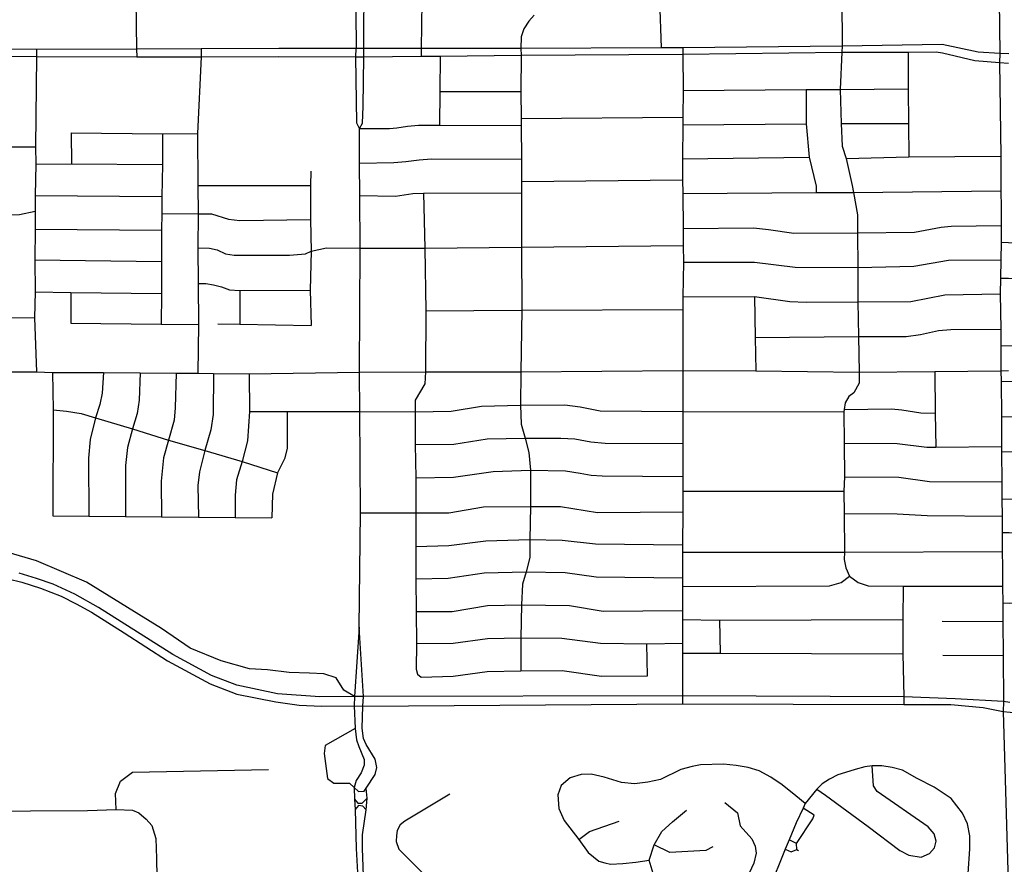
# Model space of a CAD drawing. Header units: millimetres. Extents: x 35 to 72953, y -43 to 70184.
# Tile 82 of 204: x 41919 to 44386, y 27070 to 29185. Entities that reach past the tile are written whole.
import ezdxf

# ---------------------------------------------------------------- set-up
doc = ezdxf.new("R2010")
doc.units = ezdxf.units.MM
doc.layers.add('roads_2', color=2, linetype='Continuous')
doc.layers.add('roads_3', color=3, linetype='Continuous')

msp = doc.modelspace()

# ---------------------------------------------------------------- linework, layer by layer
at = {"layer": 'roads_2'}
for points in [[(41152.56, 28305.61), (41345.16, 28304.83), (41465.17, 28303.61), (41550.7, 28302.73), (41961.09, 28302.87), (42001.21, 28301.53), (42128.67, 28300.84), (42220.87, 28300.64), (42310.94, 28299.31), (42365.62, 28299.45), (42404.3, 28298.84), (42494.09, 28297.93), (42770.45, 28301.92)], [(42770.45, 28301.92), (42935.66, 28302.98)], [(42935.66, 28302.98), (43174.69, 28302.74), (43580.35, 28306.3), (43763.3, 28305.12), (44021.89, 28302.38), (44211.23, 28304.07), (44376.76, 28305.32)], [(44376.76, 28305.32), (44396.13, 28305.82)], [(41855.22, 27792.93), (41924.29, 27776.42), (41971.53, 27760.85), (42022.74, 27740.78), (42060.34, 27722.1), (42098.83, 27700.6), (42180.6, 27649.17), (42289.09, 27579.24), (42395.94, 27521.4), (42463.11, 27495.7), (42560.6, 27476.06), (42618.78, 27468.14), (42675.12, 27465.35), (42757.05, 27466.29), (42778.67, 27465.96)], [(42780.08, 27489.82), (42757.69, 27489.7), (42671.11, 27489.23), (42565.05, 27496.1), (42463.09, 27518.25), (42399.39, 27542.8), (42302.61, 27595.08), (42116.62, 27712.71), (42056.89, 27746.18), (42002.97, 27771.33), (41960.98, 27785.67), (41918.04, 27798.68)]]:
    msp.add_lwpolyline(points, dxfattribs=at)
at = {"layer": 'roads_3'}
for points in [[(42750.6, 30722.12), (42750.33, 30653.39), (42750.15, 30524.96), (42753.59, 30215.05), (42755.33, 29927.02), (42756.48, 29678.2), (42759.19, 29494.38), (42760.48, 29297.54), (42761.61, 29112.81)], [(42770.64, 28912.46), (42778.07, 28925.92), (42779.21, 28966.98), (42781.42, 29091.71), (42781.4, 29112.74), (42781.87, 29291.73), (42777.66, 29434.09), (42777.26, 29494.56), (42774.56, 29677.58), (42774.55, 29678.38), (42773.4, 29926.62), (42773.4, 29927.11), (42772.75, 30035.28), (42771.67, 30214.88), (42771.67, 30215.2), (42768.22, 30525.05), (42773.46, 30721.85)], [(44013.24, 29797.87), (44013.56, 29714.3), (44013.16, 29651.96), (44009.75, 29631.9), (43977.26, 29554.31), (43977.66, 29463.41), (43977.63, 29361.4), (43977.63, 29345.19), (43979.05, 29267.31), (43978.45, 29238.53), (43979.65, 29118.59), (43978.7, 29103.75), (43974.59, 29010.21), (43977.01, 28924.33), (43979.8, 28867.6), (43989.32, 28836.72), (44004.45, 28769.84), (44008.02, 28752.24), (44017.5, 28696.36), (44018.03, 28650.87), (44018.93, 28564.45), (44018.73, 28478.04), (44020.61, 28391.47), (44021.89, 28302.38)], [(42926.71, 29432.73), (42928.08, 29334.32), (42922.3, 29282.82), (42926.2, 29229.08), (42925.06, 29112.21), (42924.89, 29093.6)], [(44371.32, 29367.32), (44374.45, 29099.68), (44373.85, 29077.57), (44376.92, 28842.53), (44377.08, 28756.19), (44377.89, 28714.71), (44377.85, 28669.55), (44377.61, 28627.69), (44376.78, 28583.72), (44375.96, 28537.49), (44374.97, 28497.92), (44376.7, 28409.88)], [(42209.98, 29233.93), (42211.61, 29110.5), (42212.09, 29091.47)], [(43521.86, 29235.17), (43525.71, 29114.3)], [(43208.26, 29196.18), (43194.79, 29180.77), (43182.03, 29161.5), (43175.06, 29142.04), (43174.12, 29112.62), (43174.97, 29096.11), (43174.37, 29004.47), (43175.42, 28937.53), (43175.06, 28919.41), (43176.24, 28835.23), (43176.36, 28779.23), (43175.98, 28751.04), (43176.55, 28615.3), (43176.58, 28457.09), (43174.69, 28302.74), (43173.26, 28219.62), (43175.21, 28172.03), (43185.31, 28136.69), (43194.43, 28100.7), (43199.09, 28056.34), (43198.36, 27965.75), (43197.35, 27883.02), (43197.28, 27837.86), (43187.77, 27801.82), (43178.7, 27771.11), (43175.76, 27719.08), (43174.82, 27636.53), (43174.46, 27554.5)], [(44396.61, 29098.8), (44374.45, 29099.68), (44320.12, 29103.32), (44230, 29122.26), (43979.65, 29118.59), (43580.61, 29114.37), (43525.71, 29114.3), (43174.12, 29112.62), (42925.06, 29112.21), (42781.4, 29112.74), (42761.61, 29112.81), (42568.37, 29112.12), (42373.46, 29112.08), (42211.61, 29110.5), (41961.07, 29110.37), (41373.07, 29112.35), (41152.4, 29113.54), (41136.19, 29113.82)], [(41961.07, 29110.37), (41961.07, 29092.17), (41958.71, 28866.64), (41959.11, 28822.65), (41957.63, 28744.36), (41957.77, 28704.92), (41957.79, 28660.49), (41957.02, 28583.71), (41957.46, 28502.87), (41956.24, 28438.21), (41961.09, 28302.87)], [(42373.46, 29112.08), (42373.27, 29091.83), (42364.75, 28899.62), (42365.2, 28769.08), (42365.86, 28698.87), (42365.6, 28613.31), (42366.05, 28523.74), (42366.8, 28421.69), (42365.62, 28299.45)], [(42770.64, 28912.46), (42763.91, 28925.91), (42761.43, 29091.45), (42761.61, 29112.81)], [(43580.61, 29114.37), (43580.61, 29098.28), (43580.79, 29007.49), (43580.56, 28940.28), (43580.5, 28921.71), (43579.79, 28836.08), (43579.07, 28783.63), (43580.25, 28749.53), (43581.02, 28661.69), (43581.34, 28618.85), (43581.83, 28577.67), (43580.56, 28490.41), (43580.63, 28458.96), (43580.35, 28306.3), (43580.64, 28203.88), (43580, 28123.58), (43580.36, 28040.63), (43580.57, 28003.67), (43579.89, 27952.33), (43579.84, 27869.4), (43579.83, 27851.41), (43579.78, 27786.84), (43579.77, 27765.34), (43579.73, 27704.78), (43579.72, 27682.28), (43579.69, 27623.31), (43579.67, 27598.28), (43579.6, 27491.76), (43579.59, 27471.51)], [(41373.32, 29094.11), (41961.07, 29092.17), (42212.09, 29091.47), (42373.27, 29091.83), (42568.4, 29092.15), (42761.43, 29091.45), (42781.42, 29091.71), (42924.89, 29093.6), (42972.58, 29093.42), (43174.97, 29096.11), (43580.61, 29098.28), (43978.7, 29103.75), (44145.08, 29103.71), (44215.01, 29104.58), (44230.82, 29101.81), (44311.45, 29082.86), (44373.85, 29077.57), (44396.2, 29075.68)], [(42972.58, 29093.42), (42971.92, 29005.22), (42970.92, 28920.82)], [(44145.08, 29103.71), (44144.72, 29011.38), (44145.82, 28924.7), (44146.63, 28840.87)], [(43580.79, 29007.49), (43889.38, 29010), (43974.59, 29010.21), (44144.72, 29011.38)], [(43889.38, 29010), (43889.52, 28924.24), (43896.48, 28840.23), (43914.34, 28767.44), (43914.51, 28751.66)], [(42971.92, 29005.22), (43174.37, 29004.47)], [(43175.42, 28937.53), (43580.56, 28940.28)], [(42769.68, 27663.25), (42773.01, 27949.37), (42771.15, 28203.93), (42770.45, 28301.92), (42771.56, 28612.51), (42770.85, 28744.16), (42769.96, 28825.02), (42770.64, 28912.46)], [(42770.64, 28912.46), (42845.29, 28912.57), (42863.6, 28913.65), (42890.5, 28917.98), (42918.06, 28920.55), (42970.92, 28920.82), (43175.06, 28919.41)], [(43580.5, 28921.71), (43889.52, 28924.24)], [(43977.01, 28924.33), (44145.82, 28924.7)], [(42047.88, 28901.16), (42276.7, 28899.23), (42364.75, 28899.62)], [(42047.88, 28901.16), (42049.13, 28823.32)], [(42276.7, 28899.23), (42276.72, 28821.73), (42275.08, 28741.66), (42275.26, 28699.55), (42274.21, 28657.79), (42274.58, 28579.52), (42274.16, 28499.3), (42273.34, 28422.5)], [(41139.57, 28855.06), (41156.99, 28854.68), (41239.03, 28854.32), (41267.97, 28859.3), (41301.02, 28867.27), (41327.46, 28870.31), (41372, 28870.26), (41576.85, 28866.3), (41863.49, 28866.52), (41958.71, 28866.64)], [(42769.96, 28825.02), (42856.31, 28826.65), (42886.03, 28829.33), (42920.1, 28834.11), (42950.68, 28836.28), (43176.24, 28835.23)], [(43579.79, 28836.08), (43896.48, 28840.23)], [(43989.32, 28836.72), (44146.63, 28840.87), (44376.92, 28842.53)], [(41959.11, 28822.65), (42049.13, 28823.32), (42276.72, 28821.73)], [(42648.6, 28805.75), (42647.72, 28769.67), (42647.61, 28684.53), (42649.24, 28604.72), (42646.88, 28507.28), (42649.22, 28419.03)], [(42365.2, 28769.08), (42647.72, 28769.67)], [(43176.36, 28779.23), (43579.07, 28783.63)], [(41957.63, 28744.36), (42275.08, 28741.66)], [(42770.85, 28744.16), (42860.52, 28742.7), (42903.94, 28749.35), (42930.91, 28750.35), (43175.98, 28751.04)], [(42930.91, 28750.35), (42934.1, 28612.28), (42936.67, 28456), (42935.66, 28302.98)], [(43580.25, 28749.53), (43914.51, 28751.66), (44008.02, 28752.24), (44377.08, 28756.19)], [(41140.01, 28686.8), (41155.64, 28685.78), (41253.54, 28686.41), (41281.62, 28692.3), (41308.92, 28695.82), (41335.87, 28698.62), (41491.86, 28697.97), (41575.71, 28699.15), (41732.45, 28695.76), (41865.26, 28695.43), (41918.91, 28696.64), (41957.77, 28704.92)], [(42275.26, 28699.55), (42365.86, 28698.87), (42399.63, 28698.45), (42442.24, 28685.27), (42470.6, 28681.7), (42647.61, 28684.53)], [(43581.02, 28661.69), (43757.28, 28663.06), (43794.9, 28659.64), (43858.42, 28650.31), (44018.03, 28650.87), (44160.37, 28652.49), (44227.86, 28665.18), (44252.73, 28667.55), (44377.85, 28669.55)], [(41957.79, 28660.49), (42274.21, 28657.79)], [(42365.6, 28613.31), (42394.19, 28612.49), (42413.48, 28608.51), (42434.45, 28598.11), (42456.35, 28594.99), (42595.31, 28595.38), (42634.74, 28598.74), (42649.24, 28604.72), (42687.37, 28613.72), (42771.56, 28612.51), (42934.1, 28612.28), (43176.55, 28615.3), (43581.34, 28618.85)], [(44377.61, 28627.69), (44396.22, 28627.01), (44494.41, 28623.37), (44571.54, 28609.32), (44700.51, 28607.14), (44798.92, 28576.9), (44864.28, 28540.09), (44921.81, 28488.47), (44966.71, 28419.77), (44994.92, 28357.54), (45008.6, 28303.92), (45013.87, 28103.87)], [(41957.02, 28583.71), (42274.58, 28579.52)], [(43581.83, 28577.67), (43760.05, 28577.68), (43861.64, 28565.34), (44018.93, 28564.45), (44158.77, 28567.23), (44246.11, 28582.3), (44376.78, 28583.72)], [(42366.05, 28523.74), (42385.62, 28523.94), (42404.83, 28520.97), (42424.99, 28515.45), (42444.46, 28508.48), (42470.27, 28506.5), (42646.88, 28507.28)], [(44375.96, 28537.49), (44395.84, 28537.17), (44487.95, 28535.62), (44588.49, 28522.34), (44667.98, 28522.94), (44745.64, 28505.61), (44804.48, 28475.77), (44854.17, 28430.81), (44890.12, 28375.52), (44910.35, 28330.31), (44921.37, 28276.89), (44921.42, 28117.58), (44935.24, 28066.98), (44952.63, 28037.87), (44970.11, 28020.89), (45000.51, 28001.9), (45028.36, 27990.66), (45061.3, 27986.82), (45124.24, 27986.61), (45248.15, 27984.84), (45262.17, 27989.29), (45276.55, 28003.09)], [(41957.46, 28502.87), (42047.11, 28501.75), (42274.16, 28499.3)], [(42047.11, 28501.75), (42046.78, 28424.49)], [(42470.27, 28506.5), (42470.49, 28422.45)], [(43580.56, 28490.41), (43759.98, 28491.36), (43847.99, 28479.38), (43889.61, 28477.06), (44018.73, 28478.04), (44151.85, 28478.81), (44236.65, 28495.73), (44374.97, 28497.92)], [(43759.98, 28491.36), (43761.19, 28388.5), (43763.3, 28305.12)], [(41346.33, 28443), (41729.66, 28440.2), (41956.24, 28438.21)], [(42936.67, 28456), (43176.58, 28457.09), (43580.63, 28458.96)], [(42046.78, 28424.49), (42273.34, 28422.5), (42366.8, 28421.69)], [(42415.49, 28422.84), (42470.49, 28422.45), (42649.22, 28419.03)], [(43761.19, 28388.5), (44020.61, 28391.47), (44139.38, 28391.17), (44175.42, 28396.72), (44220.66, 28406.17), (44251.37, 28408.83), (44376.7, 28409.88)], [(44376.7, 28409.88), (44376.99, 28368.43), (44376.76, 28305.32)], [(44376.99, 28368.43), (44496.07, 28366.63), (44570.42, 28350.36), (44653.64, 28350.06), (44693.26, 28339.37), (44724.51, 28316.64)], [(42001.21, 28301.53), (42003.13, 28207.33), (42002.18, 27941.87)], [(42128.67, 28300.84), (42125.69, 28249.17), (42120.03, 28220.92), (42108.57, 28188.03), (42095.76, 28133.52), (42091.37, 28086.87), (42092.27, 27941.09)], [(42220.87, 28300.64), (42218.6, 28232.18), (42213.69, 28198.33), (42201.83, 28159.83), (42189.4, 28113.24), (42183.91, 28068.63), (42184.31, 27940.3)], [(42310.94, 28299.31), (42308.83, 28212.89), (42305.61, 28181.88), (42291.97, 28131.45), (42279.4, 28087.5), (42273.21, 28028.92), (42274.11, 27939.53)], [(42404.3, 28298.84), (42403.76, 28195.65), (42397.91, 28158.01), (42383.03, 28105.74), (42369.56, 28052.39), (42365.66, 28017.79), (42367.36, 27938.73)], [(42494.09, 28297.93), (42495.1, 28203.89), (42490.06, 28129.96), (42476.22, 28077.95), (42462.31, 28032.72), (42459.02, 27994.39), (42458.64, 27937.95)], [(42935.66, 28302.98), (42933.59, 28273.18), (42909.45, 28232.17), (42909.38, 28202.98)], [(44021.89, 28302.38), (44021.86, 28274.08), (44008.92, 28250.01), (43995.75, 28241.16), (43986.59, 28225.3), (43984.37, 28208.62)], [(44211.23, 28304.07), (44212.81, 28199), (44214.46, 28114.03)], [(44376.76, 28305.32), (44377.62, 28279.78), (44378.26, 28191.11), (44378.8, 28115.57), (44378.9, 28102.43), (44379.44, 28027.15), (44379.75, 27984.21), (44380.05, 27941.63), (44380.25, 27900.74), (44380.69, 27853.07), (44380.96, 27814.25), (44381.31, 27766.13), (44381.61, 27724.06), (44381.94, 27677.98), (44382.56, 27592.58), (44383.39, 27476.98)], [(44377.62, 28279.78), (44491.71, 28278.37), (44581.4, 28260.8), (44651.68, 28262.85), (44661.96, 28253.37), (44661.52, 28088.57), (44677.75, 28013.87), (44702.25, 27954.12), (44735.71, 27898.6), (44750.32, 27878.6), (44771.93, 27853.13), (44801.12, 27824.61), (44829.55, 27802.54), (44865.68, 27778.94), (44904.24, 27759), (44948.26, 27743.32), (44978.09, 27735.93), (45010.97, 27729.51), (45047.58, 27727.06), (45123.34, 27726.24), (45382.35, 27724.61)], [(42909.38, 28202.98), (43000.31, 28204.27), (43075.93, 28217.21), (43173.26, 28219.62), (43284.92, 28220.18), (43323.08, 28215.41), (43373.6, 28204.99), (43580.64, 28203.88), (43983.93, 28202.56)], [(42003.13, 28207.33), (42036.37, 28204.6), (42072.69, 28198.71), (42108.57, 28188.03), (42201.83, 28159.83), (42291.97, 28131.45), (42383.03, 28105.74), (42476.22, 28077.95), (42565.11, 28049.91)], [(42495.1, 28203.89), (42589.33, 28203.82), (42771.15, 28203.93)], [(42589.33, 28203.82), (42589.24, 28110.63), (42582.56, 28085.24), (42565.11, 28049.91), (42552.46, 27996.69), (42550.96, 27937.17)], [(42771.15, 28203.93), (42909.38, 28202.98)], [(42909.38, 28202.98), (42909.37, 28121.29), (42911.37, 28037.73), (42911.3, 27949.53), (42911.11, 27865.62), (42911.39, 27784.38), (42912.57, 27702.34), (42913.12, 27622.71), (42912.43, 27558.62), (42915.62, 27545.85), (42924.98, 27538.06)], [(43984.37, 28208.62), (43983.93, 28202.56), (43984.2, 28124.44), (43984.98, 28039.88), (43983.53, 28003.69)], [(43984.37, 28208.62), (44102.93, 28210.05), (44128.9, 28208), (44176.26, 28200.51), (44212.81, 28199)], [(44378.26, 28191.11), (44503.03, 28190.05), (44563.92, 28177.43), (44576.75, 28164.05), (44578.17, 28090.1), (44593.7, 27990.44), (44623.33, 27914.79), (44667.16, 27841.04), (44735.55, 27763.58), (44787.16, 27722.79), (44862.13, 27676), (44944.36, 27646.97), (45032.23, 27636.5), (45122.79, 27639.4), (45215.44, 27637.53), (45294.7, 27637.65), (45382.9, 27636.77), (45410.2, 27652.48)], [(42909.37, 28121.29), (43006.7, 28121.48), (43089.76, 28135.47), (43185.31, 28136.69), (43274.3, 28136.59), (43309.74, 28134.85), (43349.8, 28127.72), (43385.83, 28123.96), (43580, 28123.58)], [(43984.2, 28124.44), (44117.12, 28123.63), (44191.94, 28114.54), (44214.46, 28114.03), (44378.8, 28115.57)], [(44378.9, 28102.43), (44488.84, 28104.37), (44488.7, 28056.17)], [(44380.25, 27900.74), (44397.81, 27900.81), (44560.05, 27899.24), (44589.85, 27902.91), (44623.33, 27914.79), (44702.25, 27954.12), (44779.11, 27992.25), (44858.38, 28029.46), (44935.24, 28066.98), (45013.87, 28103.87)], [(42911.37, 28037.73), (43005.79, 28039.29), (43104.77, 28053.41), (43199.09, 28056.34), (43286.61, 28055.09), (43322.77, 28049.11), (43350.99, 28043.89), (43378.17, 28042.16), (43580.36, 28040.63)], [(43984.98, 28039.88), (44121.58, 28038.73), (44198.34, 28028.41), (44379.44, 28027.15)], [(43580.57, 28003.67), (43983.53, 28003.69)], [(43983.53, 28003.69), (43984.74, 27948.06), (43985.48, 27851.67), (43984.56, 27832.82), (43988.25, 27811.64), (43998.14, 27791.05)], [(44379.75, 27984.21), (44550.35, 27984.51), (44593.7, 27990.44)], [(42773.01, 27949.37), (42911.3, 27949.53), (42994.45, 27949.63), (43081.07, 27964.9), (43198.36, 27965.75), (43273.9, 27965.64), (43366.55, 27950.88), (43579.89, 27952.33)], [(43984.74, 27948.06), (44117.24, 27947.65), (44192.56, 27942.86), (44380.05, 27941.63)], [(42002.18, 27941.87), (42092.27, 27941.09), (42184.31, 27940.3), (42274.11, 27939.53), (42367.36, 27938.73), (42458.64, 27937.95), (42550.96, 27937.17)], [(42757.69, 27489.7), (42731.15, 27505.95), (42711.61, 27536.39), (42680.77, 27546.9), (42645.11, 27548.59), (42593.79, 27550.26), (42539.85, 27556.27), (42494.61, 27558.81), (42424.13, 27579.51), (42346.28, 27611.05), (42274.42, 27659.85), (42086.4, 27776.51), (41961.08, 27829.18), (41812.29, 27873.17)], [(42911.11, 27865.62), (42993.76, 27867.6), (43086.45, 27879.72), (43197.35, 27883.02), (43278.13, 27881.34), (43361.69, 27871.83), (43579.84, 27869.4)], [(43579.83, 27851.41), (43985.48, 27851.67), (44380.69, 27853.07)], [(42911.39, 27784.38), (42992.13, 27786.14), (43082.95, 27799.58), (43187.77, 27801.82), (43285.25, 27800.68), (43363.41, 27789.84), (43579.78, 27786.84)], [(43579.77, 27765.34), (43947.36, 27767.26), (43977, 27775.61), (43998.14, 27791.05), (44019.88, 27775.38), (44044.34, 27766.68), (44132.14, 27766.47), (44381.31, 27766.13)], [(44132.14, 27766.47), (44131.46, 27682.66), (44131.19, 27596.76), (44133.8, 27488.7), (44133.91, 27470.02)], [(44381.61, 27724.06), (44399.02, 27723.75), (44678.95, 27726.15), (44707.45, 27740.23), (44735.55, 27763.58)], [(42912.57, 27702.34), (43002.75, 27703.02), (43090.66, 27717.37), (43175.76, 27719.08), (43296.24, 27717.34), (43380.9, 27703.13), (43579.73, 27704.78)], [(43579.72, 27682.28), (43672.08, 27681.3), (44131.46, 27682.66)], [(43672.08, 27681.3), (43674.12, 27598.72)], [(44230.25, 27678.79), (44381.94, 27677.98)], [(42769.68, 27663.25), (42757.69, 27489.7), (42757.05, 27466.29)], [(42778.67, 27465.96), (42780.08, 27489.82), (42769.68, 27663.25)], [(42913.12, 27622.71), (43005.04, 27623.65), (43090.88, 27635.4), (43174.82, 27636.53), (43277.18, 27635.9), (43374.4, 27623.77), (43489.92, 27621.59), (43579.69, 27623.31)], [(42924.98, 27538.06), (43004.99, 27540.39), (43090.13, 27552.65), (43174.46, 27554.5), (43278.27, 27554.84), (43376.83, 27540.89), (43491.64, 27541.96), (43489.92, 27621.59)], [(43579.67, 27598.28), (43674.12, 27598.72), (44131.19, 27596.76)], [(44231.9, 27593.49), (44382.56, 27592.58)], [(44383.39, 27476.98), (44262.4, 27484.22), (44133.8, 27488.7), (43579.6, 27491.76), (42780.08, 27489.82)], [(42757.05, 27466.29), (42759.16, 27410.06)], [(42787.24, 27260), (42809.66, 27294.26), (42813.62, 27312.39), (42809.95, 27333.29), (42786.97, 27369.81), (42780.2, 27384.72), (42776.89, 27410.34), (42778.67, 27465.96)], [(42778.67, 27465.96), (43579.59, 27471.51), (44133.91, 27470.02), (44251.9, 27469.7), (44332.81, 27462.56), (44382.46, 27452.47)], [(44383.39, 27476.98), (44382.46, 27452.47)], [(44399.55, 27474.65), (44383.39, 27476.98)], [(44382.46, 27452.47), (44399.82, 26882.74), (44397.03, 26640.92)], [(44382.46, 27452.47), (44400.23, 27450.94), (44481.22, 27443.99), (44666.58, 27440.2), (44789.13, 27439.01), (45045.32, 27438.03), (45164.83, 27437.81), (45177.63, 27437.41), (45211.48, 27438.7), (45523.22, 27440.5), (45585.77, 27437.89), (45979.58, 27438.98), (45999.78, 27438.59), (46351.02, 27440.34), (46390.28, 27440.37), (46407.53, 27440.36), (46800.13, 27440.41), (47120.38, 27440.68), (47590.91, 27437.94), (47608.03, 27437.83), (47848.46, 27437.94), (47911.5, 27437.97), (47999.84, 27437.39), (48405.9, 27434.72)], [(42759.16, 27410.06), (42684.5, 27367.5), (42682, 27347.37), (42689.91, 27284.49), (42705.6, 27272.93), (42745.54, 27272.98), (42756.96, 27261.72), (42767.57, 27251.61), (42781.72, 27252.89), (42787.24, 27260)], [(42759.16, 27410.06), (42763, 27381.16), (42768.71, 27364.73), (42781.6, 27331.95), (42782.28, 27317.52), (42774.39, 27298.47), (42761.56, 27279.44), (42756.96, 27261.72), (42758.11, 27232.89), (42759.15, 27206.93), (42762.08, 27108.78), (42767.13, 27018.98), (42774, 27004.01)], [(42160.33, 27206.76), (42159.38, 27246.97), (42171.22, 27277.57), (42201.96, 27299.98), (42542.74, 27307.27)], [(43887.05, 27221.57), (43863.71, 27241.39), (43829.55, 27268.85), (43800.92, 27287.71), (43771.4, 27303.45), (43744.19, 27312.15), (43713.94, 27317.07), (43682.24, 27320.12), (43624.74, 27318.82), (43603.43, 27314.91), (43574.95, 27307.15), (43524.32, 27282), (43492.55, 27275.07), (43459.46, 27271.26), (43426.66, 27274.29), (43382.88, 27287.82), (43350.74, 27295.56), (43325.4, 27294.09), (43298.12, 27285.85), (43275.18, 27266.6), (43266.97, 27243.9), (43269.84, 27209.05), (43282.92, 27179.18), (43319.62, 27131.94), (43342.82, 27098.91), (43369.73, 27077.83), (43385.27, 27072.97), (43399.28, 27069.65), (43429.59, 27071.59), (43462.48, 27074.7), (43495.8, 27080.03)], [(44293.93, 27002.99), (44294.94, 27046.45), (44298.92, 27108.62), (44299.25, 27140.52), (44293.43, 27171.32), (44280.6, 27197.73), (44252.62, 27234.29), (44209.68, 27262.47), (44167.6, 27284.86), (44130.41, 27305.47), (44104.63, 27312.2), (44079.25, 27315.97), (44054.65, 27316.19), (44036.14, 27313.62), (44012.14, 27306.73), (43987.69, 27299.65), (43968.57, 27293.58), (43947.45, 27282.97), (43929.73, 27271.12), (43916.25, 27257.94), (43887.05, 27221.57)], [(43916.25, 27257.94), (43938.04, 27242.87), (44044.53, 27164.28), (44123.82, 27104.17), (44146.84, 27092.3), (44177.08, 27087.25), (44198.21, 27096.34), (44210.81, 27110.97), (44215.23, 27127.78), (44210.34, 27146.05), (44194.61, 27163.16), (44067.23, 27251.82), (44058, 27265.72), (44054.65, 27316.19)], [(41458.79, 27292.33), (41496.15, 27254.17), (41554.05, 27228.65), (41609.69, 27210.06), (41659.39, 27201.51), (42088.61, 27204.14), (42160.33, 27206.76), (42201.61, 27205.53), (42217.12, 27198.11), (42235.68, 27182.35), (42249.84, 27166.51), (42260.18, 27133.87)], [(42774, 27004.01), (42780.98, 27018.33), (42777.42, 27109.29), (42777.69, 27143.09), (42787.04, 27206.42), (42789.21, 27235), (42787.24, 27260)], [(42758.11, 27232.89), (42766.05, 27222.81), (42777.36, 27222.36), (42789.21, 27235)], [(42996.36, 27245.55), (42883.53, 27177.82), (42872.27, 27168.36), (42864.77, 27154.58), (42863, 27141.77), (42862.03, 27127.02), (42868.97, 27107.54), (42878.12, 27098.35), (42888.28, 27088.04), (42950.54, 27025.78), (42969.52, 27008.37)], [(42787.04, 27206.42), (42778.78, 27215.57), (42768.17, 27216.49), (42759.15, 27206.93)], [(43685.85, 27224.09), (43717.34, 27198.41), (43724.12, 27165.99), (43752.82, 27133.03), (43761.59, 27115.38), (43764.1, 27097.27), (43758.51, 27072.1), (43739.73, 27033.1)], [(43887.05, 27221.57), (43881.71, 27210.41), (43864, 27173.46), (43846.61, 27131.05), (43836.97, 27107.53), (43795.42, 27005.69), (43784.35, 26982.89), (43775.73, 26956.65), (43772.4, 26933.48), (43772.2, 26908.16), (43774.92, 26878.3), (43778.42, 26850.38), (43785.54, 26813.85), (43795.3, 26771.33), (43810.66, 26740.17), (43824.27, 26722.42)], [(43865.17, 27121.84), (43906.39, 27183.67), (43909.47, 27192.62), (43881.71, 27210.41)], [(43511.13, 27029.95), (43495.8, 27080.03), (43508.51, 27118.11), (43527.48, 27151.65), (43554.76, 27176.34), (43589.62, 27205.07)], [(43319.62, 27131.94), (43346.14, 27151.65), (43420.86, 27177.91)], [(42260.18, 27133.87), (42262.11, 27083.76), (42263.92, 26947.44), (42265.05, 26869.29), (42269.61, 26728.4), (42271.31, 26613.87), (42271.77, 26574.24), (42270.71, 26543.85), (42264.65, 26515.3), (42245.46, 26457.46), (42246.84, 26345.05), (42247.33, 26226.18), (42248.43, 26172.89), (42253.91, 25988.93), (42258.97, 25846.08), (42259.64, 25806.21), (42259.65, 25802.11), (42259.68, 25767.74), (42258.75, 25707.53), (42265.38, 25521.51), (42241.68, 25490.42)], [(43655.64, 27113.35), (43637.68, 27104.38), (43548.03, 27099.32), (43508.51, 27118.11)], [(43836.97, 27107.53), (43851.72, 27100.86), (43865.48, 27106.74), (43865.17, 27121.84), (43846.61, 27131.05)], [(43865.48, 27106.74), (43869.73, 27104.31)]]:
    msp.add_lwpolyline(points, dxfattribs=at)

doc.saveas('drawing.dxf')
